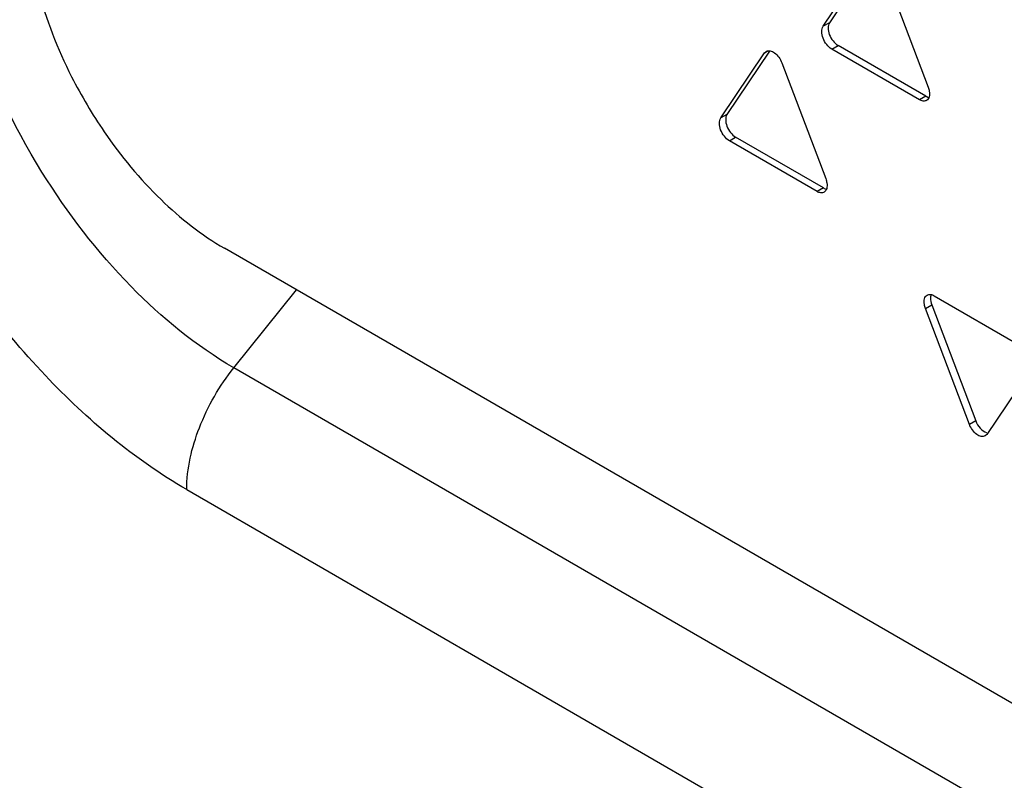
# Model space of a CAD drawing. Header units: millimetres. Extents: x 64 to 499, y 65 to 721.
# Tile 4 of 13: x 98 to 120, y 187 to 204. Entities that reach past the tile are written whole.
import ezdxf

# ---------------------------------------------------------------- set-up
doc = ezdxf.new("R2010")
doc.units = ezdxf.units.MM
doc.header["$LTSCALE"] = 51.146587
doc.layers.get('0').update_dxf_attribs({"linetype": 'CONTINUOUS'})

msp = doc.modelspace()

# ---------------------------------------------------------------- linework, layer by layer
at = {"color": 7, "linetype": 'Continuous'}
for p, q in [((115.66, 204.036), (116.646, 205.499)), ((116.758, 205.538), (115.802, 204.117)), ((117.034, 205.274), (118.02, 202.673)), ((115.802, 204.117), (115.66, 204.036)), ((115.854, 203.524), (115.995, 203.606)), ((117.826, 202.386), (115.854, 203.524)), ((117.967, 202.467), (115.995, 203.606)), ((113.36, 201.978), (114.346, 203.44)), ((114.458, 203.48), (113.501, 202.06)), ((114.346, 203.44), (114.407, 203.476)), ((114.346, 203.44), (114.381, 203.474)), ((114.734, 203.216), (115.72, 200.616)), ((117.967, 202.467), (117.826, 202.386)), ((113.501, 202.06), (113.36, 201.978)), ((113.554, 201.465), (113.695, 201.546)), ((115.667, 200.408), (113.695, 201.546)), ((115.525, 200.327), (113.554, 201.465)), ((115.667, 200.408), (115.525, 200.327)), ((149.872, 171.537), (102.213, 199.053)), ((102.425, 196.369), (103.831, 198.118)), ((118.155, 197.988), (120.126, 196.85)), ((117.96, 197.701), (118.102, 197.782)), ((118.102, 197.782), (119.088, 195.181)), ((118.946, 195.099), (117.96, 197.701)), ((149.801, 169.017), (102.425, 196.369)), ((120.321, 196.338), (119.335, 194.875)), ((119.088, 195.181), (118.946, 195.099)), ((119.335, 194.875), (119.3, 194.842)), ((101.364, 193.635), (148.741, 166.283))]:
    msp.add_line(p, q, dxfattribs=at)
msp.add_arc((108.48, 207.815), 10.874, 206.857, 214.4412, dxfattribs=at)
for points, knots in [([(101.364, 193.635), (100.186, 194.315), (97.958, 196.191), (95.356, 199.746), (93.579, 203.776), (93.068, 206.644), (93.068, 208.004)], [0, 0, 0, 0, 0.23724, 0.499999, 0.762759, 1, 1, 1, 1]), ([(98.113, 200.765), (97.449, 201.834), (96.421, 204.023), (95.966, 206.419), (95.966, 207.556)], [0, 0, 0, 0, 0.525426, 1, 1, 1, 1]), ([(97.758, 206.769), (97.758, 206.132), (97.968, 204.789), (98.46, 203.531), (98.779, 202.903)], [0, 0, 0, 0, 0.474854, 1, 1, 1, 1]), ([(115.854, 203.524), (115.81, 203.549), (115.733, 203.627), (115.652, 203.764), (115.622, 203.909), (115.638, 204.003), (115.66, 204.036)], [0, 0, 0, 0, 0.256858, 0.543123, 0.80121, 1, 1, 1, 1]), ([(115.802, 204.117), (115.78, 204.085), (115.764, 203.991), (115.794, 203.846), (115.874, 203.709), (115.952, 203.631), (115.995, 203.606)], [0, 0, 0, 0, 0.19879, 0.456877, 0.743142, 1, 1, 1, 1]), ([(114.381, 203.474), (114.407, 203.488), (114.479, 203.497), (114.582, 203.442), (114.67, 203.343), (114.717, 203.261), (114.734, 203.216)], [0, 0, 0, 0, 0.183037, 0.415139, 0.703165, 1, 1, 1, 1]), ([(118.02, 202.673), (118.032, 202.643), (118.046, 202.59), (118.051, 202.515), (118.044, 202.455), (118.023, 202.405), (117.998, 202.382), (117.985, 202.374)], [0, 0, 0, 0, 0.298684, 0.507072, 0.69354, 0.855079, 1, 1, 1, 1]), ([(117.985, 202.374), (117.963, 202.361), (117.905, 202.351), (117.852, 202.371), (117.826, 202.386)], [0, 0, 0, 0, 0.459234, 1, 1, 1, 1]), ([(117.967, 202.467), (117.974, 202.464), (117.998, 202.451), (118.024, 202.443), (118.044, 202.441)], [0, 0, 0, 0, 0.266671, 1, 1, 1, 1]), ([(113.554, 201.465), (113.51, 201.49), (113.433, 201.568), (113.352, 201.706), (113.322, 201.851), (113.338, 201.946), (113.36, 201.978)], [0, 0, 0, 0, 0.25675, 0.543117, 0.801311, 1, 1, 1, 1]), ([(113.501, 202.06), (113.479, 202.027), (113.463, 201.933), (113.493, 201.788), (113.574, 201.65), (113.652, 201.572), (113.695, 201.546)], [0, 0, 0, 0, 0.198689, 0.456883, 0.74325, 1, 1, 1, 1]), ([(99.512, 201.665), (99.886, 201.12), (100.695, 200.143), (101.694, 199.352), (102.213, 199.053)], [0, 0, 0, 0, 0.524754, 1, 1, 1, 1]), ([(102.425, 196.369), (101.575, 196.86), (99.955, 198.19), (98.685, 199.842), (98.113, 200.765)], [0, 0, 0, 0, 0.474622, 1, 1, 1, 1]), ([(115.72, 200.616), (115.731, 200.585), (115.745, 200.532), (115.751, 200.457), (115.744, 200.397), (115.723, 200.346), (115.697, 200.323), (115.684, 200.315)], [0, 0, 0, 0, 0.298676, 0.507042, 0.69349, 0.855033, 1, 1, 1, 1]), ([(115.667, 200.408), (115.673, 200.405), (115.697, 200.392), (115.724, 200.384), (115.744, 200.382)], [0, 0, 0, 0, 0.266877, 1, 1, 1, 1]), ([(115.684, 200.315), (115.662, 200.302), (115.604, 200.292), (115.551, 200.312), (115.525, 200.327)], [0, 0, 0, 0, 0.459377, 1, 1, 1, 1]), ([(117.96, 197.701), (117.949, 197.731), (117.935, 197.784), (117.929, 197.859), (117.936, 197.919), (117.957, 197.969), (117.982, 197.992), (117.996, 198)], [0, 0, 0, 0, 0.298688, 0.507102, 0.693577, 0.855096, 1, 1, 1, 1]), ([(117.996, 198), (118.018, 198.013), (118.076, 198.023), (118.129, 198.003), (118.155, 197.988)], [0, 0, 0, 0, 0.459262, 1, 1, 1, 1]), ([(118.078, 197.989), (118.075, 197.973), (118.068, 197.904), (118.083, 197.833), (118.102, 197.782)], [0, 0, 0, 0, 0.226263, 1, 1, 1, 1]), ([(101.364, 193.635), (101.364, 194.108), (101.598, 195.096), (102.101, 195.966), (102.425, 196.369)], [0, 0, 0, 0, 0.477221, 1, 1, 1, 1]), ([(119.3, 194.842), (119.274, 194.827), (119.202, 194.819), (119.099, 194.874), (119.01, 194.972), (118.963, 195.055), (118.946, 195.099)], [0, 0, 0, 0, 0.183036, 0.41507, 0.703097, 1, 1, 1, 1]), ([(119.088, 195.181), (119.111, 195.119), (119.177, 195.013), (119.277, 194.929), (119.332, 194.914)], [0, 0, 0, 0, 0.537163, 1, 1, 1, 1])]:
    msp.add_open_spline(points, degree=3, knots=knots, dxfattribs=at)
msp.add_open_spline([(118.083, 198.008), (118.081, 198.002), (118.079, 197.995), (118.078, 197.989)], degree=3, dxfattribs=at)

doc.saveas('drawing.dxf')
